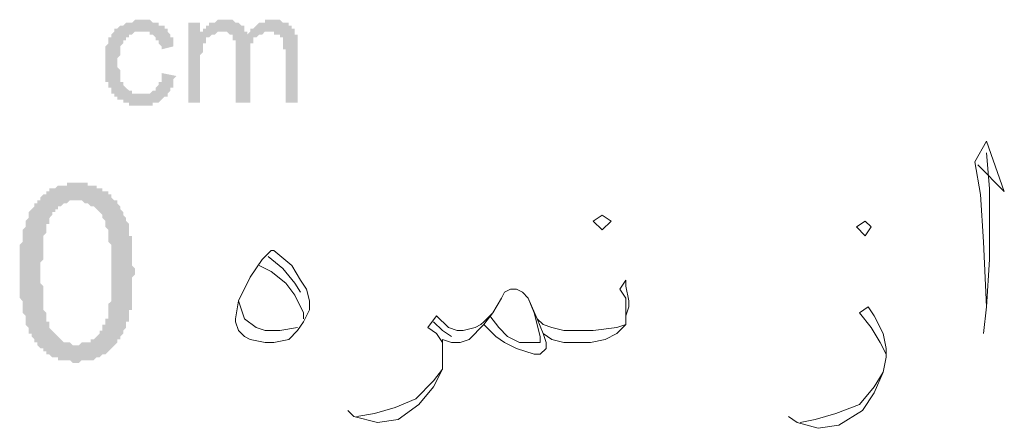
# Model space of a CAD drawing. Header units: metres. Extents: x 5.7 to 89.8, y 4 to 63.5.
# Tile 8 of 23: x 24.4 to 27.6, y 51.4 to 52.7. Entities that reach past the tile are written whole.
import ezdxf

# ---------------------------------------------------------------- set-up
doc = ezdxf.new("R2010")
doc.units = ezdxf.units.M
doc.header["$MEASUREMENT"] = 0
doc.layers.add('PDF9_textt', color=7, linetype='Continuous')

msp = doc.modelspace()

# ---------------------------------------------------------------- hatches: boundary and pattern name
at = {"layer": 'PDF9_textt', "transparency": 33554559}
for points in [[(24.8806, 52.5542), (24.9288, 52.5446), (24.9288, 52.5446), (24.9191, 52.535), (24.9191, 52.5254), (24.9191, 52.5254), (24.9191, 52.5157), (24.9191, 52.5157), (24.9191, 52.5061), (24.9095, 52.5061), (24.9095, 52.4965), (24.9095, 52.4965), (24.9095, 52.4965), (24.8999, 52.4868), (24.8999, 52.4868), (24.8999, 52.4772), (24.8902, 52.4772), (24.8902, 52.4772), (24.8902, 52.4772), (24.8806, 52.4676), (24.8806, 52.4676), (24.8806, 52.4676), (24.871, 52.4579), (24.871, 52.4579), (24.8613, 52.4579), (24.8613, 52.4579), (24.8517, 52.4579), (24.8517, 52.4483), (24.8421, 52.4483), (24.8421, 52.4483), (24.8324, 52.4483), (24.8324, 52.4483), (24.8228, 52.4483), (24.8228, 52.4483), (24.8132, 52.4483), (24.8132, 52.4483), (24.8036, 52.4483), (24.8036, 52.4483), (24.7939, 52.4483), (24.7843, 52.4483), (24.7843, 52.4483), (24.7747, 52.4483), (24.7747, 52.4579), (24.765, 52.4579), (24.765, 52.4579), (24.765, 52.4579), (24.7554, 52.4579), (24.7554, 52.4676), (24.7458, 52.4676), (24.7458, 52.4676), (24.7361, 52.4676), (24.7361, 52.4772), (24.7361, 52.4772), (24.7265, 52.4772), (24.7265, 52.4868), (24.7265, 52.4868), (24.7169, 52.4868), (24.7169, 52.4965), (24.7169, 52.4965), (24.7169, 52.5061), (24.7072, 52.5061), (24.7072, 52.5061), (24.7072, 52.5157), (24.7072, 52.5157), (24.7072, 52.5254), (24.6976, 52.5254), (24.6976, 52.535), (24.6976, 52.535), (24.6976, 52.5446), (24.6976, 52.5446), (24.6976, 52.5542), (24.6976, 52.5542), (24.6976, 52.5639), (24.6976, 52.5735), (24.6976, 52.5735), (24.6976, 52.5831), (24.6976, 52.5831), (24.6976, 52.5928), (24.6976, 52.5928), (24.6976, 52.6024), (24.6976, 52.612), (24.6976, 52.612), (24.6976, 52.6217), (24.6976, 52.6217), (24.6976, 52.6313), (24.6976, 52.6313), (24.6976, 52.6409), (24.6976, 52.6409), (24.7072, 52.6506), (24.7072, 52.6506), (24.7072, 52.6602), (24.7072, 52.6602), (24.7072, 52.6602), (24.7072, 52.6698), (24.7169, 52.6698), (24.7169, 52.6795), (24.7169, 52.6795), (24.7169, 52.6795), (24.7265, 52.6891), (24.7265, 52.6891), (24.7265, 52.6987), (24.7361, 52.6987), (24.7361, 52.6987), (24.7458, 52.7083), (24.7458, 52.7083), (24.7554, 52.7083), (24.7554, 52.7083), (24.7554, 52.7083), (24.765, 52.718), (24.765, 52.718), (24.7747, 52.718), (24.7747, 52.718), (24.7843, 52.718), (24.7843, 52.718), (24.7939, 52.7276), (24.7939, 52.7276), (24.8036, 52.7276), (24.8036, 52.7276), (24.8132, 52.7276), (24.8132, 52.7276), (24.8228, 52.7276), (24.8228, 52.7276), (24.8324, 52.7276), (24.8421, 52.7276), (24.8421, 52.7276), (24.8517, 52.718), (24.8517, 52.718), (24.8613, 52.718), (24.8613, 52.718), (24.871, 52.718), (24.871, 52.718), (24.871, 52.7083), (24.8806, 52.7083), (24.8806, 52.7083), (24.8902, 52.7083), (24.8902, 52.6987), (24.8902, 52.6987), (24.8999, 52.6987), (24.8999, 52.6891), (24.8999, 52.6891), (24.9095, 52.6795), (24.9095, 52.6795), (24.9095, 52.6698), (24.9095, 52.6698), (24.9191, 52.6698), (24.9191, 52.6602), (24.9191, 52.6602), (24.9191, 52.6506), (24.9191, 52.6409), (24.9191, 52.6409), (24.8806, 52.6313), (24.8806, 52.6409), (24.871, 52.6506), (24.871, 52.6506), (24.871, 52.6602), (24.871, 52.6602), (24.8613, 52.6602), (24.8613, 52.6698), (24.8613, 52.6698), (24.8517, 52.6795), (24.8517, 52.6795), (24.8517, 52.6795), (24.8517, 52.6795), (24.8421, 52.6795), (24.8421, 52.6891), (24.8324, 52.6891), (24.8324, 52.6891), (24.8228, 52.6891), (24.8228, 52.6891), (24.8132, 52.6891), (24.8132, 52.6891), (24.8036, 52.6891), (24.8036, 52.6891), (24.7939, 52.6891), (24.7939, 52.6891), (24.7843, 52.6795), (24.7843, 52.6795), (24.7747, 52.6795), (24.7747, 52.6795), (24.7747, 52.6698), (24.765, 52.6698), (24.765, 52.6698), (24.765, 52.6602), (24.7554, 52.6602), (24.7554, 52.6602), (24.7554, 52.6506), (24.7554, 52.6506), (24.7554, 52.6506), (24.7458, 52.6409), (24.7458, 52.6409), (24.7458, 52.6313), (24.7458, 52.6313), (24.7458, 52.6217), (24.7458, 52.6217), (24.7458, 52.612), (24.7458, 52.612), (24.7361, 52.6024), (24.7361, 52.5928), (24.7361, 52.5928), (24.7361, 52.5831), (24.7361, 52.5831), (24.7361, 52.5735), (24.7458, 52.5639), (24.7458, 52.5639), (24.7458, 52.5542), (24.7458, 52.5542), (24.7458, 52.5446), (24.7458, 52.5446), (24.7458, 52.535), (24.7458, 52.535), (24.7458, 52.5254), (24.7554, 52.5254), (24.7554, 52.5157), (24.7554, 52.5157), (24.7554, 52.5157), (24.765, 52.5061), (24.765, 52.5061), (24.765, 52.5061), (24.765, 52.5061), (24.7747, 52.4965), (24.7747, 52.4965), (24.7843, 52.4965), (24.7843, 52.4868), (24.7843, 52.4868), (24.7939, 52.4868), (24.7939, 52.4868), (24.8036, 52.4868), (24.8036, 52.4868), (24.8132, 52.4868), (24.8132, 52.4868), (24.8228, 52.4868), (24.8228, 52.4868), (24.8324, 52.4868), (24.8324, 52.4868), (24.8421, 52.4868), (24.8421, 52.4868), (24.8517, 52.4965), (24.8517, 52.4965), (24.8613, 52.4965), (24.8613, 52.5061), (24.8613, 52.5061), (24.8613, 52.5061), (24.871, 52.5157), (24.871, 52.5157), (24.871, 52.5157), (24.871, 52.5254), (24.8806, 52.5254), (24.8806, 52.535), (24.8806, 52.535), (24.8806, 52.5446), (24.8806, 52.5542), (24.8806, 52.5542)], [(24.9673, 52.4579), (24.9673, 52.718), (25.0058, 52.718), (25.0058, 52.6795), (25.0058, 52.6891), (25.0154, 52.6891), (25.0154, 52.6987), (25.0154, 52.6987), (25.0251, 52.6987), (25.0251, 52.7083), (25.0251, 52.7083), (25.0347, 52.7083), (25.0347, 52.718), (25.0347, 52.718), (25.0443, 52.718), (25.0443, 52.718), (25.054, 52.718), (25.054, 52.718), (25.0636, 52.7276), (25.0636, 52.7276), (25.0732, 52.7276), (25.0732, 52.7276), (25.0829, 52.7276), (25.0829, 52.7276), (25.0925, 52.7276), (25.0925, 52.7276), (25.1021, 52.7276), (25.1117, 52.7276), (25.1117, 52.7276), (25.1214, 52.718), (25.1214, 52.718), (25.1214, 52.718), (25.131, 52.718), (25.131, 52.718), (25.131, 52.718), (25.1406, 52.7083), (25.1406, 52.7083), (25.1503, 52.7083), (25.1503, 52.6987), (25.1503, 52.6987), (25.1503, 52.6891), (25.1599, 52.6891), (25.1599, 52.6795), (25.1599, 52.6795), (25.1599, 52.6795), (25.1695, 52.6891), (25.1695, 52.6891), (25.1695, 52.6987), (25.1792, 52.6987), (25.1792, 52.6987), (25.1888, 52.7083), (25.1888, 52.7083), (25.1888, 52.7083), (25.1984, 52.718), (25.1984, 52.718), (25.2081, 52.718), (25.2081, 52.718), (25.2177, 52.718), (25.2177, 52.7276), (25.2273, 52.7276), (25.2273, 52.7276), (25.237, 52.7276), (25.237, 52.7276), (25.2466, 52.7276), (25.2466, 52.7276), (25.2562, 52.7276), (25.2562, 52.7276), (25.2658, 52.7276), (25.2658, 52.7276), (25.2755, 52.718), (25.2755, 52.718), (25.2851, 52.718), (25.2851, 52.718), (25.2947, 52.718), (25.2947, 52.7083), (25.3044, 52.7083), (25.3044, 52.7083), (25.3044, 52.7083), (25.3044, 52.6987), (25.314, 52.6987), (25.314, 52.6987), (25.314, 52.6891), (25.314, 52.6891), (25.314, 52.6795), (25.3236, 52.6795), (25.3236, 52.6698), (25.3236, 52.6698), (25.3236, 52.6602), (25.3236, 52.6602), (25.3236, 52.6506), (25.3236, 52.6409), (25.3236, 52.6409), (25.3236, 52.6409), (25.3236, 52.4579), (25.2851, 52.4579), (25.2851, 52.6217), (25.2851, 52.6313), (25.2755, 52.6313), (25.2755, 52.6409), (25.2755, 52.6409), (25.2755, 52.6506), (25.2755, 52.6506), (25.2755, 52.6602), (25.2755, 52.6602), (25.2755, 52.6698), (25.2755, 52.6698), (25.2658, 52.6698), (25.2658, 52.6795), (25.2562, 52.6795), (25.2562, 52.6795), (25.2562, 52.6795), (25.2466, 52.6795), (25.2466, 52.6891), (25.237, 52.6891), (25.237, 52.6891), (25.237, 52.6891), (25.2273, 52.6891), (25.2177, 52.6891), (25.2177, 52.6891), (25.2081, 52.6795), (25.2081, 52.6795), (25.2081, 52.6795), (25.1984, 52.6795), (25.1984, 52.6795), (25.1888, 52.6698), (25.1888, 52.6698), (25.1888, 52.6698), (25.1792, 52.6698), (25.1792, 52.6602), (25.1792, 52.6602), (25.1792, 52.6506), (25.1792, 52.6506), (25.1695, 52.6506), (25.1695, 52.6409), (25.1695, 52.6409), (25.1695, 52.6313), (25.1695, 52.6217), (25.1695, 52.6217), (25.1695, 52.612), (25.1695, 52.612), (25.1695, 52.4579), (25.1214, 52.4579), (25.1214, 52.6313), (25.1214, 52.6313), (25.1214, 52.6409), (25.1214, 52.6409), (25.1214, 52.6506), (25.1214, 52.6506), (25.1214, 52.6602), (25.1117, 52.6602), (25.1117, 52.6698), (25.1117, 52.6698), (25.1117, 52.6698), (25.1117, 52.6795), (25.1021, 52.6795), (25.1021, 52.6795), (25.1021, 52.6795), (25.0925, 52.6891), (25.0925, 52.6891), (25.0829, 52.6891), (25.0732, 52.6891), (25.0732, 52.6891), (25.0732, 52.6891), (25.0636, 52.6891), (25.0636, 52.6891), (25.054, 52.6795), (25.054, 52.6795), (25.0443, 52.6795), (25.0443, 52.6795), (25.0443, 52.6795), (25.0347, 52.6698), (25.0347, 52.6698), (25.0251, 52.6698), (25.0251, 52.6602), (25.0251, 52.6602), (25.0251, 52.6506), (25.0154, 52.6506), (25.0154, 52.6506), (25.0154, 52.6409), (25.0154, 52.6409), (25.0154, 52.6313), (25.0154, 52.6313), (25.0154, 52.6313), (25.0154, 52.6217), (25.0058, 52.612), (25.0058, 52.612), (25.0058, 52.6024), (25.0058, 52.6024), (25.0058, 52.5928), (25.0058, 52.5928), (25.0058, 52.4579)]]:
    msp.add_hatch(color=256, dxfattribs=at).paths.add_polyline_path(points)
h = msp.add_hatch(color=256, dxfattribs=at)
h.paths.add_polyline_path([(24.4183, 51.909), (24.4183, 51.9186), (24.4183, 51.9282), (24.4183, 51.9379), (24.4183, 51.9379), (24.4183, 51.9475), (24.4183, 51.9571), (24.4183, 51.9667), (24.4183, 51.9764), (24.4183, 51.986), (24.4183, 51.9956), (24.4279, 52.0053), (24.4279, 52.0053), (24.4279, 52.0149), (24.4279, 52.0245), (24.4279, 52.0342), (24.4279, 52.0342), (24.4279, 52.0438), (24.4376, 52.0534), (24.4376, 52.0534), (24.4376, 52.0631), (24.4376, 52.0631), (24.4376, 52.0727), (24.4472, 52.0823), (24.4472, 52.092), (24.4472, 52.1016), (24.4568, 52.1112), (24.4568, 52.1112), (24.4665, 52.1208), (24.4665, 52.1305), (24.4761, 52.1305), (24.4761, 52.1401), (24.4857, 52.1401), (24.4857, 52.1497), (24.4954, 52.1594), (24.4954, 52.1594), (24.505, 52.1594), (24.505, 52.169), (24.5146, 52.169), (24.5146, 52.1786), (24.5242, 52.1786), (24.5339, 52.1786), (24.5435, 52.1883), (24.5435, 52.1883), (24.5531, 52.1883), (24.5628, 52.1883), (24.5724, 52.1883), (24.5724, 52.1979), (24.582, 52.1979), (24.5917, 52.1979), (24.6013, 52.1979), (24.6013, 52.1979), (24.6109, 52.1979), (24.6206, 52.1979), (24.6302, 52.1979), (24.6398, 52.1979), (24.6398, 52.1883), (24.6495, 52.1883), (24.6591, 52.1883), (24.6687, 52.1883), (24.6687, 52.1786), (24.6783, 52.1786), (24.688, 52.1786), (24.688, 52.169), (24.6976, 52.169), (24.7072, 52.169), (24.7072, 52.1594), (24.7169, 52.1594), (24.7169, 52.1497), (24.7265, 52.1401), (24.7361, 52.1401), (24.7361, 52.1305), (24.7458, 52.1208), (24.7458, 52.1208), (24.7458, 52.1208), (24.7458, 52.1112), (24.7554, 52.1016), (24.7554, 52.1016), (24.7554, 52.092), (24.765, 52.0823), (24.765, 52.0727), (24.765, 52.0727), (24.7747, 52.0631), (24.7747, 52.0534), (24.7747, 52.0438), (24.7747, 52.0438), (24.7747, 52.0342), (24.7747, 52.0245), (24.7843, 52.0245), (24.7843, 52.0149), (24.7843, 52.0053), (24.7843, 51.9956), (24.7843, 51.9956), (24.7843, 51.986), (24.7843, 51.9764), (24.7843, 51.9667), (24.7843, 51.9571), (24.7843, 51.9571), (24.7843, 51.9475), (24.7843, 51.9379), (24.7843, 51.9282), (24.7939, 51.9186), (24.7939, 51.909), (24.7939, 51.909), (24.7939, 51.8993), (24.7843, 51.8897), (24.7843, 51.8801), (24.7843, 51.8704), (24.7843, 51.8608), (24.7843, 51.8512), (24.7843, 51.8415), (24.7843, 51.8319), (24.7843, 51.8223), (24.7843, 51.8126), (24.7843, 51.8126), (24.7843, 51.803), (24.7843, 51.7934), (24.7843, 51.7838), (24.7747, 51.7838), (24.7747, 51.7741), (24.7747, 51.7645), (24.7747, 51.7645), (24.7747, 51.7549), (24.7747, 51.7452), (24.765, 51.7452), (24.765, 51.7356), (24.765, 51.726), (24.7554, 51.7163), (24.7554, 51.7163), (24.7554, 51.7067), (24.7458, 51.6971), (24.7458, 51.6874), (24.7361, 51.6874), (24.7361, 51.6778), (24.7265, 51.6682), (24.7265, 51.6682), (24.7169, 51.6585), (24.7169, 51.6585), (24.7072, 51.6489), (24.7072, 51.6489), (24.6976, 51.6393), (24.6976, 51.6393), (24.688, 51.6393), (24.6783, 51.6297), (24.6783, 51.6297), (24.6687, 51.6297), (24.6591, 51.62), (24.6591, 51.62), (24.6495, 51.62), (24.6398, 51.62), (24.6302, 51.62), (24.6206, 51.62), (24.6109, 51.6104), (24.6013, 51.6104), (24.6013, 51.6104), (24.5917, 51.6104), (24.582, 51.62), (24.582, 51.62), (24.5724, 51.62), (24.5628, 51.62), (24.5531, 51.62), (24.5435, 51.62), (24.5435, 51.6297), (24.5339, 51.6297), (24.5242, 51.6297), (24.5242, 51.6297), (24.5146, 51.6393), (24.505, 51.6393), (24.505, 51.6489), (24.4954, 51.6489), (24.4954, 51.6585), (24.4857, 51.6585), (24.4761, 51.6682), (24.4761, 51.6682), (24.4761, 51.6778), (24.4665, 51.6778), (24.4665, 51.6874), (24.4665, 51.6874), (24.4568, 51.6971), (24.4568, 51.6971), (24.4568, 51.7067), (24.4472, 51.7067), (24.4472, 51.7163), (24.4472, 51.726), (24.4472, 51.726), (24.4376, 51.7356), (24.4376, 51.7452), (24.4376, 51.7452), (24.4376, 51.7549), (24.4376, 51.7645), (24.4279, 51.7741), (24.4279, 51.7741), (24.4279, 51.7838), (24.4279, 51.7934), (24.4279, 51.803), (24.4279, 51.8126), (24.4183, 51.8223), (24.4183, 51.8319), (24.4183, 51.8415), (24.4183, 51.8415), (24.4183, 51.8512), (24.4183, 51.8608), (24.4183, 51.8704), (24.4183, 51.8801), (24.4183, 51.8993), (24.4183, 51.909), (24.4183, 51.909)], flags=0)
h.paths.add_polyline_path([(24.4857, 51.909), (24.4857, 51.8897), (24.4857, 51.8801), (24.4857, 51.8704), (24.4954, 51.8608), (24.4954, 51.8512), (24.4954, 51.8415), (24.4954, 51.8319), (24.4954, 51.8223), (24.4954, 51.8126), (24.4954, 51.803), (24.4954, 51.7934), (24.4954, 51.7934), (24.4954, 51.7838), (24.505, 51.7741), (24.505, 51.7645), (24.505, 51.7645), (24.505, 51.7549), (24.505, 51.7452), (24.5146, 51.7452), (24.5146, 51.7356), (24.5146, 51.7356), (24.5146, 51.726), (24.5146, 51.726), (24.5242, 51.7163), (24.5242, 51.7163), (24.5242, 51.7163), (24.5339, 51.7067), (24.5435, 51.6971), (24.5435, 51.6971), (24.5531, 51.6874), (24.5531, 51.6874), (24.5628, 51.6778), (24.5724, 51.6778), (24.5724, 51.6778), (24.582, 51.6778), (24.5917, 51.6682), (24.6013, 51.6682), (24.6013, 51.6682), (24.6109, 51.6682), (24.6206, 51.6778), (24.6302, 51.6778), (24.6302, 51.6778), (24.6398, 51.6778), (24.6495, 51.6778), (24.6495, 51.6874), (24.6591, 51.6874), (24.6687, 51.6971), (24.6687, 51.6971), (24.6783, 51.7067), (24.6783, 51.7163), (24.688, 51.7163), (24.688, 51.726), (24.688, 51.726), (24.688, 51.7356), (24.6976, 51.7356), (24.6976, 51.7452), (24.6976, 51.7452), (24.6976, 51.7549), (24.7072, 51.7549), (24.7072, 51.7645), (24.7072, 51.7741), (24.7072, 51.7838), (24.7072, 51.7838), (24.7072, 51.7934), (24.7072, 51.803), (24.7169, 51.8126), (24.7169, 51.8223), (24.7169, 51.8319), (24.7169, 51.8415), (24.7169, 51.8512), (24.7169, 51.8608), (24.7169, 51.8704), (24.7169, 51.8801), (24.7169, 51.8897), (24.7169, 51.8993), (24.7169, 51.909), (24.7169, 51.9186), (24.7169, 51.9282), (24.7169, 51.9379), (24.7169, 51.9475), (24.7169, 51.9571), (24.7169, 51.9667), (24.7169, 51.9764), (24.7169, 51.986), (24.7169, 51.9956), (24.7072, 52.0053), (24.7072, 52.0149), (24.7072, 52.0245), (24.7072, 52.0245), (24.7072, 52.0342), (24.7072, 52.0438), (24.7072, 52.0438), (24.6976, 52.0534), (24.6976, 52.0631), (24.6976, 52.0631), (24.6976, 52.0727), (24.6976, 52.0727), (24.688, 52.0823), (24.688, 52.0823), (24.688, 52.092), (24.688, 52.092), (24.6783, 52.1016), (24.6783, 52.1016), (24.6687, 52.1112), (24.6591, 52.1208), (24.6591, 52.1208), (24.6495, 52.1208), (24.6398, 52.1305), (24.6398, 52.1305), (24.6302, 52.1305), (24.6206, 52.1401), (24.6206, 52.1401), (24.6109, 52.1401), (24.6013, 52.1401), (24.5917, 52.1401), (24.5917, 52.1401), (24.582, 52.1401), (24.5724, 52.1305), (24.5628, 52.1305), (24.5628, 52.1305), (24.5531, 52.1208), (24.5435, 52.1208), (24.5435, 52.1112), (24.5339, 52.1112), (24.5339, 52.1016), (24.5242, 52.1016), (24.5242, 52.092), (24.5242, 52.092), (24.5146, 52.0823), (24.5146, 52.0823), (24.5146, 52.0727), (24.5146, 52.0631), (24.505, 52.0631), (24.505, 52.0534), (24.505, 52.0534), (24.505, 52.0438), (24.505, 52.0342), (24.4954, 52.0245), (24.4954, 52.0245), (24.4954, 52.0149), (24.4954, 52.0053), (24.4954, 51.9956), (24.4954, 51.986), (24.4954, 51.9764), (24.4954, 51.9667), (24.4954, 51.9571), (24.4954, 51.9475), (24.4857, 51.9379), (24.4857, 51.9282), (24.4857, 51.9186), (24.4857, 51.909), (24.4857, 51.909)], flags=0)

# ---------------------------------------------------------------- linework, layer by layer
at = {"layer": 'PDF9_textt', "lineweight": 20}
for points in [[(27.5388, 52.2557), (27.6255, 52.169), (27.5677, 52.3327), (27.5292, 52.2653), (27.5484, 52.1594), (27.5581, 52.0053), (27.5677, 51.7934), (27.5581, 51.7067)], [(27.5677, 51.7934), (27.5773, 51.9475), (27.5773, 52.1786), (27.5677, 52.2942)], [(25.2273, 51.9571), (25.2755, 51.9186), (25.314, 51.8704), (25.3333, 51.8415)], [(25.1984, 51.9282), (25.237, 51.909), (25.2851, 51.8704), (25.314, 51.8319), (25.3429, 51.7741), (25.3429, 51.7549)], [(26.3927, 51.7645), (26.3927, 51.7838), (26.3927, 51.8223), (26.3734, 51.8512), (26.3927, 51.8801), (26.3927, 51.8608), (26.4023, 51.8126), (26.4023, 51.7934), (26.3927, 51.7645), (26.3927, 51.7356), (26.3638, 51.7067), (26.3253, 51.6874), (26.2771, 51.6778), (26.2001, 51.6778), (26.1904, 51.6778), (26.1519, 51.6874), (26.123, 51.7067), (26.1038, 51.7549), (26.0749, 51.8223), (26.0556, 51.8415), (26.0363, 51.8512), (26.0171, 51.8512), (25.9978, 51.8415), (25.9882, 51.8223), (25.9593, 51.7741), (25.9304, 51.7356), (25.9111, 51.7163), (25.9015, 51.7067), (25.8822, 51.6874), (25.8534, 51.6778), (25.8245, 51.6778), (25.7956, 51.6874), (25.7956, 51.6489), (25.7956, 51.5911), (25.7667, 51.5333), (25.7185, 51.4756), (25.6511, 51.4274), (25.5837, 51.4178), (25.5066, 51.437), (25.4874, 51.4563)], [(25.3236, 51.726), (25.2658, 51.7163), (25.2177, 51.7163), (25.1888, 51.726), (25.1503, 51.7549), (25.131, 51.8126)], [(26.0749, 51.8223), (26.0941, 51.7741), (26.1134, 51.6971), (26.1134, 51.6778), (26.1038, 51.6778), (26.0941, 51.6778), (26.046, 51.6778), (26.0075, 51.6971), (25.9786, 51.726), (25.9497, 51.7645)], [(25.9593, 51.7741), (25.9304, 51.7452), (25.9208, 51.7356), (25.9015, 51.726), (25.863, 51.7163), (25.8534, 51.7163), (25.8437, 51.7163), (25.8148, 51.726), (25.7763, 51.7645), (25.7474, 51.726), (25.7763, 51.7067), (25.7956, 51.6778), (25.7956, 51.6585)], [(27.2402, 51.6393), (27.221, 51.6778), (27.1921, 51.726), (27.1536, 51.7741), (27.1825, 51.7934), (27.2017, 51.7645), (27.2306, 51.7067), (27.2402, 51.6585), (27.2402, 51.6297), (27.2306, 51.5815), (27.2017, 51.5141), (27.1632, 51.4563), (27.0861, 51.4081), (27.0187, 51.3985), (26.9513, 51.4178), (26.9224, 51.437)], [(25.8245, 51.6971), (25.7956, 51.7163), (25.7667, 51.7452)], [(26.123, 51.7067), (26.1327, 51.6778), (26.1327, 51.6585), (26.1134, 51.6393), (26.0941, 51.6393), (26.0363, 51.6585), (25.9978, 51.6778), (25.9689, 51.6971), (25.9304, 51.7356)], [(26.1038, 51.7549), (26.123, 51.7356), (26.1519, 51.726), (26.1904, 51.7163), (26.2001, 51.7163), (26.2868, 51.7163), (26.3638, 51.726), (26.3927, 51.7356)], [(25.5163, 51.437), (25.574, 51.4467), (25.6415, 51.4659), (25.7089, 51.4948), (25.7667, 51.5526), (25.7956, 51.5911)], [(26.9609, 51.4178), (27.0091, 51.4274), (27.0765, 51.4467), (27.1536, 51.4756), (27.2017, 51.5333), (27.2306, 51.5815)]]:
    msp.add_lwpolyline(points, dxfattribs=at)
for points in [[(26.3156, 52.0438), (26.3445, 52.0727), (26.3156, 52.092), (26.2868, 52.0727)], [(27.1728, 52.0245), (27.1921, 52.0534), (27.1728, 52.0727), (27.1439, 52.0534)], [(25.237, 51.9764), (25.2466, 51.9764), (25.3044, 51.9282), (25.3333, 51.8801), (25.3525, 51.8512), (25.3622, 51.8126), (25.3622, 51.7838), (25.3429, 51.7452), (25.3236, 51.7163), (25.2947, 51.6874), (25.2466, 51.6778), (25.2177, 51.6778), (25.1695, 51.6874), (25.1503, 51.6971), (25.131, 51.7163), (25.1214, 51.7452), (25.1214, 51.7549), (25.131, 51.8126), (25.1695, 51.8897), (25.2081, 51.9475)]]:
    msp.add_lwpolyline(points, close=True, dxfattribs=at)

doc.saveas('drawing.dxf')
